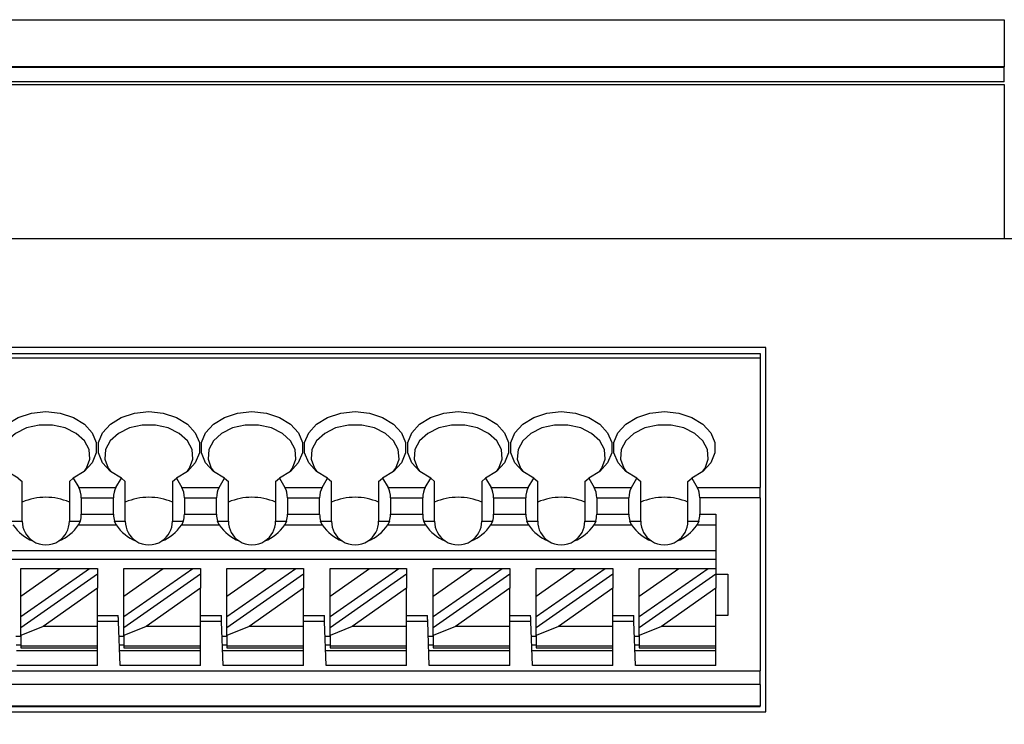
# Model space of a CAD drawing. Header units: millimetres. Extents: x 0 to 594, y 0 to 420.
# Tile 24 of 26: x 446 to 480, y 266 to 290. Entities that reach past the tile are written whole.
import ezdxf

# ---------------------------------------------------------------- set-up
doc = ezdxf.new("R2010")
doc.units = ezdxf.units.MM
doc.header["$PDSIZE"] = -1
doc.styles.get("Standard").update_dxf_attribs({"font": 'txt.shx', "bigfont": 'whgtxt.shx'})
doc.dimstyles.new('ISO-25', dxfattribs={"dimtxt": 2.5, "dimasz": 2.5, "dimexe": 1.25, "dimexo": 0.625, "dimtad": 1, "dimtxsty": 'Standard', "dimcen": 2.5, "dimadec": 0, "dimazin": 0, "dimtfac": 1, "dimtmove": 0, "dimatfit": 3, "dimfxl": 0, "dimarcsym": 0})

# ---------------------------------------------------------------- blocks, each defined once
blk = doc.blocks.new('*D920')
at = {"color": 8, "lineweight": -2}
for p, q in [((481.927, 289.539), (506.437, 289.539)), ((504.437, 285.539), (504.437, 240.667)), ((481.927, 236.667), (506.437, 236.667))]:
    blk.add_line(p, q, dxfattribs=at)
at = {"color": 8}
for points in [[(503.77, 285.539), (505.103, 285.539), (504.437, 289.539)], [(503.77, 240.667), (505.103, 240.667), (504.437, 236.667)]]:
    blk.add_solid(points, dxfattribs=at)
at = {"layer": 'Defpoints', "color": 0}
for p in [(479.927, 289.539), (479.927, 236.667), (504.437, 236.667)]:
    blk.add_point(p, dxfattribs=at)
at = {"color": 3, "insert": (500.437, 263.103), "char_height": 4, "attachment_point": 5, "rotation": 90}
blk.add_mtext('\\A1;52.9', dxfattribs=at)

msp = doc.modelspace()

# ---------------------------------------------------------------- linework, layer by layer
for p, q in [((349.4857, 289.5395), (479.9274, 289.5395)), ((479.9274, 289.5395), (479.9274, 287.9347)), ((479.9274, 287.9347), (349.4857, 287.9347)), ((349.4857, 287.9312), (479.9274, 287.9312)), ((479.9274, 287.4312), (479.9274, 287.9312)), ((479.9274, 287.4312), (349.4857, 287.4312)), ((349.4857, 287.3347), (479.9274, 287.3347)), ((479.9274, 287.3347), (479.9274, 282.1031)), ((349.4857, 282.1031), (484.1391, 282.1031)), ((471.8357, 278.4031), (427.9357, 278.4031)), ((428.1357, 278.2031), (471.6357, 278.2031)), ((471.6357, 278.2031), (471.6357, 278.0566)), ((471.8357, 266.0332), (471.8357, 278.4031)), ((428.1357, 278.0566), (471.6357, 278.0566)), ((471.6357, 278.0566), (471.6357, 273.6495)), ((446.4525, 273.9723), (446.5857, 273.859)), ((446.5857, 272.5031), (446.5857, 273.859)), ((448.1857, 273.859), (448.319, 273.9723)), ((448.1857, 273.859), (448.1857, 272.5031)), ((448.319, 273.9723), (448.5053, 273.6495)), ((449.7662, 273.6495), (449.9525, 273.9723)), ((449.9525, 273.9723), (450.0857, 273.859)), ((450.0857, 272.5031), (450.0857, 273.859)), ((451.6857, 273.859), (451.819, 273.9723)), ((451.6857, 273.859), (451.6857, 272.5031)), ((451.819, 273.9723), (452.0053, 273.6495)), ((453.2662, 273.6495), (453.4525, 273.9723)), ((453.4525, 273.9723), (453.5857, 273.859)), ((453.5857, 272.5031), (453.5857, 273.859)), ((455.1857, 273.859), (455.319, 273.9723)), ((455.1857, 273.859), (455.1857, 272.5031)), ((455.319, 273.9723), (455.5053, 273.6495)), ((456.7661, 273.6495), (456.9525, 273.9723)), ((456.9525, 273.9723), (457.0857, 273.859)), ((457.0857, 272.5031), (457.0857, 273.859)), ((458.6857, 273.859), (458.819, 273.9723)), ((458.6857, 273.859), (458.6857, 272.5031)), ((458.819, 273.9723), (459.0053, 273.6495)), ((460.2661, 273.6495), (460.4525, 273.9723)), ((460.4525, 273.9723), (460.5857, 273.859)), ((460.5857, 272.5031), (460.5857, 273.859)), ((462.1857, 273.859), (462.319, 273.9723)), ((462.1857, 273.859), (462.1857, 272.5031)), ((462.319, 273.9723), (462.5053, 273.6495)), ((463.7661, 273.6495), (463.9525, 273.9723)), ((463.9525, 273.9723), (464.0857, 273.859)), ((464.0857, 272.5031), (464.0857, 273.859)), ((465.6857, 273.859), (465.819, 273.9723)), ((465.6857, 273.859), (465.6857, 272.5031)), ((465.819, 273.9723), (466.0053, 273.6495)), ((467.2661, 273.6495), (467.4525, 273.9723)), ((467.4525, 273.9723), (467.5857, 273.859)), ((467.5857, 272.5031), (467.5857, 273.859)), ((469.1857, 273.859), (469.319, 273.9723)), ((469.1857, 272.5031), (469.1857, 273.859)), ((469.319, 273.9723), (469.5053, 273.6495)), ((448.5053, 273.6495), (449.7662, 273.6495)), ((452.0053, 273.6495), (453.2662, 273.6495)), ((455.5053, 273.6495), (456.7661, 273.6495)), ((459.0053, 273.6495), (460.2661, 273.6495)), ((462.5053, 273.6495), (463.7661, 273.6495)), ((466.0053, 273.6495), (467.2661, 273.6495)), ((469.5053, 273.6495), (471.6357, 273.6495)), ((471.6357, 273.296), (471.6357, 273.6495)), ((448.5899, 273.296), (449.6816, 273.296)), ((448.5899, 273.296), (448.5899, 272.742)), ((449.6816, 272.742), (449.6816, 273.296)), ((452.0899, 273.296), (452.0899, 272.742)), ((452.0899, 273.296), (453.1816, 273.296)), ((453.1816, 272.742), (453.1816, 273.296)), ((455.5899, 273.296), (456.6816, 273.296)), ((455.5899, 273.296), (455.5899, 272.742)), ((456.6816, 272.742), (456.6816, 273.296)), ((459.0899, 273.296), (459.0899, 272.742)), ((459.0899, 273.296), (460.1816, 273.296)), ((460.1816, 272.742), (460.1816, 273.296)), ((462.5899, 273.296), (463.6816, 273.296)), ((462.5899, 273.296), (462.5899, 272.742)), ((463.6816, 272.742), (463.6816, 273.296)), ((466.0899, 273.296), (466.0899, 272.742)), ((466.0899, 273.296), (467.1816, 273.296)), ((467.1816, 272.742), (467.1816, 273.296)), ((469.5899, 273.296), (469.5899, 272.742)), ((471.6357, 273.296), (469.5899, 273.296)), ((471.6357, 273.296), (471.6357, 267.4267)), ((446.2167, 272.5031), (446.5857, 272.5031)), ((448.1857, 272.5031), (448.5548, 272.5031)), ((448.5548, 272.5031), (448.4995, 272.3885)), ((448.5899, 272.742), (449.6816, 272.742)), ((449.772, 272.3885), (449.7167, 272.5031)), ((449.7167, 272.5031), (450.0857, 272.5031)), ((451.6857, 272.5031), (452.0548, 272.5031)), ((452.0548, 272.5031), (451.9995, 272.3885)), ((452.0899, 272.742), (453.1816, 272.742)), ((453.2167, 272.5031), (453.5857, 272.5031)), ((453.272, 272.3885), (453.2167, 272.5031)), ((455.1857, 272.5031), (455.5548, 272.5031)), ((455.5548, 272.5031), (455.4995, 272.3885)), ((455.5899, 272.742), (456.6816, 272.742)), ((456.772, 272.3885), (456.7167, 272.5031)), ((456.7167, 272.5031), (457.0857, 272.5031)), ((458.6857, 272.5031), (459.0548, 272.5031)), ((459.0548, 272.5031), (458.9995, 272.3885)), ((459.0899, 272.742), (460.1816, 272.742)), ((460.2167, 272.5031), (460.5857, 272.5031)), ((460.272, 272.3885), (460.2167, 272.5031)), ((462.1857, 272.5031), (462.5548, 272.5031)), ((462.5548, 272.5031), (462.4995, 272.3885)), ((462.5899, 272.742), (463.6816, 272.742)), ((463.772, 272.3885), (463.7167, 272.5031)), ((463.7167, 272.5031), (464.0857, 272.5031)), ((465.6857, 272.5031), (466.0548, 272.5031)), ((466.0548, 272.5031), (465.9995, 272.3885)), ((466.0899, 272.742), (467.1816, 272.742)), ((467.272, 272.3885), (467.2167, 272.5031)), ((467.2167, 272.5031), (467.5857, 272.5031)), ((469.1857, 272.5031), (469.5548, 272.5031)), ((469.5548, 272.5031), (469.4995, 272.3885)), ((469.5899, 272.742), (470.1357, 272.742)), ((470.1357, 272.742), (470.1357, 270.9031)), ((448.4995, 272.3885), (449.772, 272.3885)), ((451.9995, 272.3885), (453.272, 272.3885)), ((455.4995, 272.3885), (456.772, 272.3885)), ((458.9995, 272.3885), (460.272, 272.3885)), ((462.4995, 272.3885), (463.772, 272.3885)), ((465.9995, 272.3885), (467.272, 272.3885)), ((469.4995, 272.3885), (470.1357, 272.3885)), ((470.1357, 271.5031), (428.1357, 271.5031)), ((470.1357, 271.2031), (428.1357, 271.2031)), ((446.5357, 269.9657), (447.8745, 270.9031)), ((446.5357, 269.9657), (446.5357, 270.9031)), ((446.5357, 270.9031), (447.8745, 270.9031)), ((446.5357, 269.2657), (448.8742, 270.9031)), ((447.8745, 270.9031), (448.8742, 270.9031)), ((448.8742, 270.9031), (449.1357, 270.9031)), ((449.1357, 270.9031), (449.1357, 270.72)), ((450.0357, 269.9657), (451.3745, 270.9031)), ((450.0357, 269.9657), (450.0357, 270.9031)), ((450.0357, 270.9031), (451.3745, 270.9031)), ((450.0357, 269.2657), (452.3742, 270.9031)), ((451.3745, 270.9031), (452.3742, 270.9031)), ((452.3742, 270.9031), (452.6357, 270.9031)), ((452.6357, 270.9031), (452.6357, 270.72)), ((453.5357, 269.2657), (455.8742, 270.9031)), ((453.5357, 269.9657), (454.8745, 270.9031)), ((453.5357, 269.9657), (453.5357, 270.9031)), ((453.5357, 270.9031), (454.8745, 270.9031)), ((454.8745, 270.9031), (455.8742, 270.9031)), ((455.8742, 270.9031), (456.1357, 270.9031)), ((456.1357, 270.9031), (456.1357, 270.72)), ((457.0357, 269.9657), (458.3745, 270.9031)), ((457.0357, 269.9657), (457.0357, 270.9031)), ((457.0357, 270.9031), (458.3745, 270.9031)), ((457.0357, 269.2657), (459.3742, 270.9031)), ((458.3745, 270.9031), (459.3742, 270.9031)), ((459.3742, 270.9031), (459.6357, 270.9031)), ((459.6357, 270.9031), (459.6357, 270.72)), ((460.5357, 270.9031), (461.8745, 270.9031)), ((460.5357, 269.9657), (461.8745, 270.9031)), ((460.5357, 269.9657), (460.5357, 270.9031)), ((460.5357, 269.2657), (462.8742, 270.9031)), ((461.8745, 270.9031), (462.8742, 270.9031)), ((462.8742, 270.9031), (463.1357, 270.9031)), ((463.1357, 270.9031), (463.1357, 270.72)), ((464.0357, 270.9031), (465.3745, 270.9031)), ((464.0357, 269.9657), (465.3745, 270.9031)), ((464.0357, 269.9657), (464.0357, 270.9031)), ((464.0357, 269.2657), (466.3742, 270.9031)), ((465.3745, 270.9031), (466.3742, 270.9031)), ((466.3742, 270.9031), (466.6357, 270.9031)), ((466.6357, 270.9031), (466.6357, 270.72)), ((467.5357, 269.9657), (468.8745, 270.9031)), ((467.5357, 269.9657), (467.5357, 270.9031)), ((467.5357, 270.9031), (468.8745, 270.9031)), ((467.5357, 269.2657), (469.8742, 270.9031)), ((468.8745, 270.9031), (469.8742, 270.9031)), ((469.8742, 270.9031), (470.1357, 270.9031)), ((470.1357, 270.9031), (470.1357, 270.72)), ((446.5357, 268.8994), (449.1357, 270.72)), ((449.1357, 270.72), (449.1357, 270.2266)), ((450.0357, 268.8994), (452.6357, 270.72)), ((452.6357, 270.72), (452.6357, 270.2266)), ((453.5357, 268.8994), (456.1357, 270.72)), ((456.1357, 270.72), (456.1357, 270.2266)), ((457.0357, 268.8994), (459.6357, 270.72)), ((459.6357, 270.72), (459.6357, 270.2266)), ((460.5357, 268.8994), (463.1357, 270.72)), ((463.1357, 270.72), (463.1357, 270.2266)), ((464.0357, 268.8994), (466.6357, 270.72)), ((466.6357, 270.72), (466.6357, 270.2266)), ((467.5357, 268.8994), (470.1357, 270.72)), ((470.1357, 270.72), (470.1357, 270.2266)), ((470.1357, 270.7031), (470.5357, 270.7031)), ((470.5357, 270.7031), (470.5357, 269.3031)), ((449.1357, 270.2266), (447.2911, 268.935)), ((449.1357, 268.935), (449.1357, 270.2266)), ((452.6357, 270.2266), (450.7911, 268.935)), ((452.6357, 268.935), (452.6357, 270.2266)), ((456.1357, 270.2266), (454.2911, 268.935)), ((456.1357, 268.935), (456.1357, 270.2266)), ((459.6357, 270.2266), (457.7911, 268.935)), ((459.6357, 268.935), (459.6357, 270.2266)), ((463.1357, 270.2266), (461.2911, 268.935)), ((463.1357, 268.935), (463.1357, 270.2266)), ((466.6357, 270.2266), (464.7911, 268.935)), ((466.6357, 268.935), (466.6357, 270.2266)), ((470.1357, 270.2266), (468.2911, 268.935)), ((470.1357, 268.935), (470.1357, 270.2266)), ((446.5357, 269.2657), (446.5357, 269.9657)), ((450.0357, 269.2657), (450.0357, 269.9657)), ((453.5357, 269.2657), (453.5357, 269.9657)), ((457.0357, 269.2657), (457.0357, 269.9657)), ((460.5357, 269.2657), (460.5357, 269.9657)), ((464.0357, 269.2657), (464.0357, 269.9657)), ((467.5357, 269.2657), (467.5357, 269.9657)), ((446.5357, 268.8994), (446.5357, 269.2657)), ((449.1357, 269.3031), (449.8457, 269.3031)), ((449.8527, 269.1031), (449.1357, 269.1031)), ((449.9051, 267.6031), (449.8527, 269.1031)), ((450.0357, 268.8994), (450.0357, 269.2657)), ((452.6357, 269.3031), (453.3457, 269.3031)), ((453.3527, 269.1031), (452.6357, 269.1031)), ((453.4051, 267.6031), (453.3527, 269.1031)), ((453.5357, 268.8994), (453.5357, 269.2657)), ((456.1357, 269.3031), (456.8457, 269.3031)), ((456.8527, 269.1031), (456.1357, 269.1031)), ((456.9051, 267.6031), (456.8527, 269.1031)), ((457.0357, 268.8994), (457.0357, 269.2657)), ((459.6357, 269.3031), (460.3457, 269.3031)), ((460.3527, 269.1031), (459.6357, 269.1031)), ((460.4051, 267.6031), (460.3527, 269.1031)), ((460.5357, 268.8994), (460.5357, 269.2657)), ((463.1357, 269.3031), (463.8457, 269.3031)), ((463.8527, 269.1031), (463.1357, 269.1031)), ((463.9051, 267.6031), (463.8527, 269.1031)), ((464.0357, 268.8994), (464.0357, 269.2657)), ((466.6357, 269.3031), (467.3457, 269.3031)), ((467.3527, 269.1031), (466.6357, 269.1031)), ((467.4051, 267.6031), (467.3527, 269.1031)), ((467.5357, 268.8994), (467.5357, 269.2657)), ((470.5357, 269.3031), (470.1357, 269.3031)), ((447.2911, 268.935), (446.5357, 268.6247)), ((446.5357, 268.6247), (446.5357, 268.8994)), ((449.1357, 268.935), (447.2911, 268.935)), ((449.1357, 268.2617), (449.1357, 268.935)), ((450.7911, 268.935), (450.0357, 268.6247)), ((450.0357, 268.6247), (450.0357, 268.8994)), ((452.6357, 268.935), (450.7911, 268.935)), ((452.6357, 268.2617), (452.6357, 268.935)), ((454.2911, 268.935), (453.5357, 268.6247)), ((453.5357, 268.6247), (453.5357, 268.8994)), ((456.1357, 268.935), (454.2911, 268.935)), ((456.1357, 268.2617), (456.1357, 268.935)), ((457.7911, 268.935), (457.0357, 268.6247)), ((457.0357, 268.6247), (457.0357, 268.8994)), ((459.6357, 268.935), (457.7911, 268.935)), ((459.6357, 268.2617), (459.6357, 268.935)), ((461.2911, 268.935), (460.5357, 268.6247)), ((460.5357, 268.6247), (460.5357, 268.8994)), ((463.1357, 268.935), (461.2911, 268.935)), ((463.1357, 268.2617), (463.1357, 268.935)), ((464.7911, 268.935), (464.0357, 268.6247)), ((464.0357, 268.6247), (464.0357, 268.8994)), ((466.6357, 268.935), (464.7911, 268.935)), ((466.6357, 268.2617), (466.6357, 268.935)), ((468.2911, 268.935), (467.5357, 268.6247)), ((467.5357, 268.6247), (467.5357, 268.8994)), ((470.1357, 268.935), (468.2911, 268.935)), ((470.1357, 268.2617), (470.1357, 268.935)), ((446.3702, 268.6031), (446.5357, 268.6031)), ((446.5357, 268.6247), (446.5357, 268.2617)), ((449.8702, 268.6031), (450.0357, 268.6031)), ((450.0357, 268.6247), (450.0357, 268.2617)), ((453.3702, 268.6031), (453.5357, 268.6031)), ((453.5357, 268.6247), (453.5357, 268.2617)), ((456.8702, 268.6031), (457.0357, 268.6031)), ((457.0357, 268.6247), (457.0357, 268.2617)), ((460.3702, 268.6031), (460.5357, 268.6031)), ((460.5357, 268.6247), (460.5357, 268.2617)), ((463.8702, 268.6031), (464.0357, 268.6031)), ((464.0357, 268.6247), (464.0357, 268.2617)), ((467.3702, 268.6031), (467.5357, 268.6031)), ((467.5357, 268.6247), (467.5357, 268.2617)), ((446.3807, 268.3031), (446.5357, 268.3031)), ((449.1357, 268.1031), (446.3876, 268.1031)), ((449.1357, 268.2617), (446.5357, 268.2617)), ((446.5357, 268.2617), (446.5357, 268.2031)), ((446.5357, 268.2031), (449.1357, 268.2031)), ((449.1357, 268.2031), (449.1357, 268.2617)), ((449.1357, 267.6031), (449.1357, 268.2031)), ((449.8807, 268.3031), (450.0357, 268.3031)), ((452.6357, 268.1031), (449.8876, 268.1031)), ((452.6357, 268.2617), (450.0357, 268.2617)), ((450.0357, 268.2617), (450.0357, 268.2031)), ((450.0357, 268.2031), (452.6357, 268.2031)), ((452.6357, 268.2031), (452.6357, 268.2617)), ((452.6357, 267.6031), (452.6357, 268.2031)), ((453.3807, 268.3031), (453.5357, 268.3031)), ((456.1357, 268.1031), (453.3876, 268.1031)), ((456.1357, 268.2617), (453.5357, 268.2617)), ((453.5357, 268.2617), (453.5357, 268.2031)), ((453.5357, 268.2031), (456.1357, 268.2031)), ((456.1357, 268.2031), (456.1357, 268.2617)), ((456.1357, 267.6031), (456.1357, 268.2031)), ((456.8807, 268.3031), (457.0357, 268.3031)), ((459.6357, 268.1031), (456.8877, 268.1031)), ((459.6357, 268.2617), (457.0357, 268.2617)), ((457.0357, 268.2617), (457.0357, 268.2031)), ((457.0357, 268.2031), (459.6357, 268.2031)), ((459.6357, 268.2031), (459.6357, 268.2617)), ((459.6357, 267.6031), (459.6357, 268.2031)), ((460.3807, 268.3031), (460.5357, 268.3031)), ((463.1357, 268.1031), (460.3876, 268.1031)), ((463.1357, 268.2617), (460.5357, 268.2617)), ((460.5357, 268.2617), (460.5357, 268.2031)), ((460.5357, 268.2031), (463.1357, 268.2031)), ((463.1357, 268.2031), (463.1357, 268.2617)), ((463.1357, 267.6031), (463.1357, 268.2031)), ((463.8807, 268.3031), (464.0357, 268.3031)), ((466.6357, 268.1031), (463.8876, 268.1031)), ((466.6357, 268.2617), (464.0357, 268.2617)), ((464.0357, 268.2617), (464.0357, 268.2031)), ((464.0357, 268.2031), (466.6357, 268.2031)), ((466.6357, 268.2031), (466.6357, 268.2617)), ((466.6357, 267.6031), (466.6357, 268.2031)), ((467.3807, 268.3031), (467.5357, 268.3031)), ((470.1357, 268.1031), (467.3876, 268.1031)), ((470.1357, 268.2617), (467.5357, 268.2617)), ((467.5357, 268.2617), (467.5357, 268.2031)), ((467.5357, 268.2031), (470.1357, 268.2031)), ((470.1357, 268.2031), (470.1357, 268.2617)), ((470.1357, 267.6031), (470.1357, 268.2031)), ((428.1357, 267.4267), (471.6357, 267.4267)), ((449.1357, 267.6031), (446.4051, 267.6031)), ((452.6357, 267.6031), (449.9051, 267.6031)), ((456.1357, 267.6031), (453.4051, 267.6031)), ((459.6357, 267.6031), (456.9051, 267.6031)), ((463.1357, 267.6031), (460.4051, 267.6031)), ((466.6357, 267.6031), (463.9051, 267.6031)), ((470.1357, 267.6031), (467.4051, 267.6031)), ((471.6357, 266.9569), (471.6357, 267.4267)), ((471.6357, 266.9569), (428.1357, 266.9569)), ((471.6357, 266.9569), (471.6357, 266.2332)), ((428.1357, 266.2332), (471.6357, 266.2332)), ((471.6357, 266.2031), (428.1357, 266.2031)), ((471.6357, 266.2031), (471.6357, 266.2332)), ((427.9357, 266.0332), (471.8357, 266.0332))]:
    msp.add_line(p, q)
at = {"flags": 128}
for points in [[(446.4525, 273.9723), (446.0794, 274.2001), (445.8122, 274.4931), (445.6727, 274.8275), (445.6722, 275.1761), (445.8107, 275.5107), (446.0769, 275.8041), (446.4494, 276.0325), (446.8978, 276.1774), (447.3857, 276.227), (447.8737, 276.1774), (448.3221, 276.0325), (448.6946, 275.8041), (448.9608, 275.5107), (449.0993, 275.1761), (449.0988, 274.8275), (448.9593, 274.4931), (448.6921, 274.2001), (448.319, 273.9723)], [(449.9525, 273.9723), (449.5794, 274.2001), (449.3122, 274.4931), (449.1727, 274.8275), (449.1722, 275.1761), (449.3107, 275.5107), (449.5769, 275.8041), (449.9494, 276.0325), (450.3978, 276.1774), (450.8857, 276.227), (451.3737, 276.1774), (451.8221, 276.0325), (452.1946, 275.8041), (452.4608, 275.5107), (452.5993, 275.1761), (452.5988, 274.8275), (452.4593, 274.4931), (452.1921, 274.2001), (451.819, 273.9723)], [(453.4525, 273.9723), (453.0794, 274.2001), (452.8122, 274.4931), (452.6727, 274.8275), (452.6722, 275.1761), (452.8107, 275.5107), (453.0769, 275.8041), (453.4494, 276.0325), (453.8978, 276.1774), (454.3857, 276.227), (454.8737, 276.1774), (455.3221, 276.0325), (455.6946, 275.8041), (455.9608, 275.5107), (456.0993, 275.1761), (456.0988, 274.8275), (455.9593, 274.4931), (455.6921, 274.2001), (455.319, 273.9723)], [(456.9525, 273.9723), (456.5794, 274.2001), (456.3122, 274.4931), (456.1727, 274.8275), (456.1722, 275.1761), (456.3107, 275.5107), (456.5769, 275.8041), (456.9494, 276.0325), (457.3978, 276.1774), (457.8857, 276.227), (458.3737, 276.1774), (458.8221, 276.0325), (459.1946, 275.8041), (459.4608, 275.5107), (459.5993, 275.1761), (459.5988, 274.8275), (459.4593, 274.4931), (459.1921, 274.2001), (458.819, 273.9723)], [(460.4525, 273.9723), (460.0794, 274.2001), (459.8122, 274.4931), (459.6727, 274.8275), (459.6722, 275.1761), (459.8107, 275.5107), (460.0769, 275.8041), (460.4494, 276.0325), (460.8978, 276.1774), (461.3857, 276.227), (461.8737, 276.1774), (462.3221, 276.0325), (462.6946, 275.8041), (462.9608, 275.5107), (463.0993, 275.1761), (463.0988, 274.8275), (462.9593, 274.4931), (462.6921, 274.2001), (462.319, 273.9723)], [(463.9525, 273.9723), (463.5794, 274.2001), (463.3122, 274.4931), (463.1727, 274.8275), (463.1722, 275.1761), (463.3107, 275.5107), (463.5769, 275.8041), (463.9494, 276.0325), (464.3978, 276.1774), (464.8857, 276.227), (465.3737, 276.1774), (465.8221, 276.0325), (466.1946, 275.8041), (466.4608, 275.5107), (466.5993, 275.1761), (466.5988, 274.8275), (466.4593, 274.4931), (466.1921, 274.2001), (465.819, 273.9723)], [(467.4525, 273.9723), (467.0794, 274.2001), (466.8122, 274.4931), (466.6727, 274.8275), (466.6722, 275.1761), (466.8107, 275.5107), (467.0769, 275.8041), (467.4494, 276.0325), (467.8978, 276.1774), (468.3857, 276.227), (468.8737, 276.1774), (469.3221, 276.0325), (469.6946, 275.8041), (469.9608, 275.5107), (470.0993, 275.1761), (470.0988, 274.8275), (469.9593, 274.4931), (469.6921, 274.2001), (469.319, 273.9723)], [(448.6946, 274.2021), (448.7665, 274.3058), (448.8785, 274.6165), (448.8542, 274.9366), (448.6957, 275.2369), (448.4175, 275.4901), (448.0451, 275.6729), (447.6124, 275.7687), (447.1591, 275.7687), (446.7264, 275.6729), (446.3539, 275.4901), (446.0758, 275.2369), (445.9173, 274.9366), (445.8929, 274.6165), (446.005, 274.3058), (446.0769, 274.2021)], [(452.1946, 274.2021), (452.2665, 274.3058), (452.3785, 274.6165), (452.3542, 274.9366), (452.1957, 275.2369), (451.9175, 275.4901), (451.5451, 275.6729), (451.1124, 275.7687), (450.6591, 275.7687), (450.2264, 275.6729), (449.8539, 275.4901), (449.5758, 275.2369), (449.4173, 274.9366), (449.3929, 274.6165), (449.505, 274.3058), (449.5769, 274.2021)], [(455.6946, 274.2021), (455.7665, 274.3058), (455.8785, 274.6165), (455.8542, 274.9366), (455.6957, 275.2369), (455.4175, 275.4901), (455.0451, 275.6729), (454.6124, 275.7687), (454.1591, 275.7687), (453.7264, 275.6729), (453.3539, 275.4901), (453.0758, 275.2369), (452.9173, 274.9366), (452.8929, 274.6165), (453.005, 274.3058), (453.0769, 274.2021)], [(459.1946, 274.2021), (459.2665, 274.3058), (459.3785, 274.6165), (459.3542, 274.9366), (459.1957, 275.2369), (458.9175, 275.4901), (458.5451, 275.6729), (458.1124, 275.7687), (457.6591, 275.7687), (457.2264, 275.6729), (456.8539, 275.4901), (456.5758, 275.2369), (456.4173, 274.9366), (456.3929, 274.6165), (456.505, 274.3058), (456.5769, 274.2021)], [(462.6946, 274.2021), (462.7665, 274.3058), (462.8785, 274.6165), (462.8542, 274.9366), (462.6957, 275.2369), (462.4175, 275.4901), (462.0451, 275.6729), (461.6124, 275.7687), (461.1591, 275.7687), (460.7264, 275.6729), (460.3539, 275.4901), (460.0758, 275.2369), (459.9173, 274.9366), (459.8929, 274.6165), (460.005, 274.3058), (460.0769, 274.2021)], [(466.1946, 274.2021), (466.2665, 274.3058), (466.3785, 274.6165), (466.3542, 274.9366), (466.1957, 275.2369), (465.9175, 275.4901), (465.5451, 275.6729), (465.1124, 275.7687), (464.6591, 275.7687), (464.2264, 275.6729), (463.8539, 275.4901), (463.5758, 275.2369), (463.4173, 274.9366), (463.3929, 274.6165), (463.505, 274.3058), (463.5769, 274.2021)], [(469.6946, 274.2021), (469.7665, 274.3058), (469.8785, 274.6165), (469.8542, 274.9366), (469.6957, 275.2369), (469.4175, 275.4901), (469.0451, 275.6729), (468.6124, 275.7687), (468.1591, 275.7687), (467.7264, 275.6729), (467.3539, 275.4901), (467.0758, 275.2369), (466.9173, 274.9366), (466.8929, 274.6165), (467.005, 274.3058), (467.0769, 274.2021)], [(449.8527, 269.1031), (449.8514, 269.1421), (449.8501, 269.1796), (449.8488, 269.2142), (449.8478, 269.2445), (449.8469, 269.2694), (449.8463, 269.2879), (449.8459, 269.2992), (449.8457, 269.3031)], [(453.3527, 269.1031), (453.3514, 269.1421), (453.3501, 269.1796), (453.3488, 269.2142), (453.3478, 269.2445), (453.3469, 269.2694), (453.3463, 269.2879), (453.3459, 269.2992), (453.3457, 269.3031)], [(456.8527, 269.1031), (456.8514, 269.1421), (456.8501, 269.1796), (456.8488, 269.2142), (456.8478, 269.2445), (456.8469, 269.2694), (456.8463, 269.2879), (456.8459, 269.2992), (456.8457, 269.3031)], [(460.3527, 269.1031), (460.3514, 269.1421), (460.3501, 269.1796), (460.3488, 269.2142), (460.3478, 269.2445), (460.3469, 269.2694), (460.3463, 269.2879), (460.3459, 269.2992), (460.3457, 269.3031)], [(463.8527, 269.1031), (463.8514, 269.1421), (463.8501, 269.1796), (463.8488, 269.2142), (463.8478, 269.2445), (463.8469, 269.2694), (463.8463, 269.2879), (463.8459, 269.2992), (463.8457, 269.3031)], [(467.3527, 269.1031), (467.3514, 269.1421), (467.3501, 269.1796), (467.3488, 269.2142), (467.3478, 269.2445), (467.3469, 269.2694), (467.3463, 269.2879), (467.3459, 269.2992), (467.3457, 269.3031)]]:
    msp.add_lwpolyline(points, dxfattribs=at)
for centre, radius, start, end in [((447.3857, 271.3001), 2.0192, 66.65935, 113.34065), ((450.8857, 271.3001), 2.0192, 66.65942, 113.34058), ((454.3857, 271.3001), 2.0192, 66.65942, 113.34058), ((457.8857, 271.3001), 2.0192, 66.65935, 113.34065), ((461.3857, 271.3001), 2.0192, 66.65935, 113.34065), ((464.8857, 271.3001), 2.0192, 66.65925, 113.34075), ((468.3857, 271.3001), 2.0192, 66.65925, 113.34075), ((447.3857, 272.5031), 0.8, 180, 236.63786), ((447.3857, 272.5031), 0.8, 303.36214, 0), ((450.8857, 272.5031), 0.8, 180, 236.63786), ((450.8857, 272.5031), 0.8, 303.36214, 0), ((454.3857, 272.5031), 0.8, 180, 236.63786), ((454.3857, 272.5031), 0.8, 303.36214, 0), ((457.8857, 272.5031), 0.8, 180, 236.63786), ((457.8857, 272.5031), 0.8, 303.36214, 0), ((461.3857, 272.5031), 0.8, 180, 236.63786), ((461.3857, 272.5031), 0.8, 303.36214, 0), ((464.8857, 272.5031), 0.8, 180, 236.63786), ((464.8857, 272.5031), 0.8, 303.36214, 0), ((468.3857, 272.5031), 0.8, 180, 236.63786), ((468.3857, 272.5031), 0.8, 303.36214, 0), ((447.3857, 272.5031), 0.8, 236.63786, 303.36214), ((450.8857, 272.5031), 0.8, 236.63786, 303.36214), ((454.3857, 272.5031), 0.8, 236.63786, 303.36214), ((457.8857, 272.5031), 0.8, 236.63786, 303.36214), ((461.3857, 272.5031), 0.8, 236.63786, 303.36214), ((464.8857, 272.5031), 0.8, 236.63786, 303.36214), ((468.3857, 272.5031), 0.8, 236.63786, 303.36214)]:
    msp.add_arc(centre, radius, start, end)
for centre, major_axis, ratio, start_param, end_param in [((448.3012, 273.296), (0, 0.5), 0.5773503, 4.712389, 5.4977871), ((449.9703, 273.296), (0, 0.5), 0.5773503, 0.7853982, 1.5707963), ((451.8012, 273.296), (0, 0.5), 0.5773503, 4.712389, 5.4977871), ((453.4703, 273.296), (0, 0.5), 0.5773503, 0.7853982, 1.5707963), ((455.3012, 273.296), (0, 0.5), 0.5773503, 4.712389, 5.4977871), ((456.9703, 273.296), (0, 0.5), 0.5773503, 0.7853982, 1.5707963), ((458.8012, 273.296), (0, 0.5), 0.5773503, 4.712389, 5.4977871), ((460.4703, 273.296), (0, 0.5), 0.5773503, 0.7853982, 1.5707963), ((462.3012, 273.296), (0, 0.5), 0.5773503, 4.712389, 5.4977871), ((463.9703, 273.296), (0, 0.5), 0.5773503, 0.7853982, 1.5707963), ((465.8012, 273.296), (0, 0.5), 0.5773503, 4.712389, 5.4977871), ((467.4703, 273.296), (0, 0.5), 0.5773503, 0.7853982, 1.5707963), ((469.3012, 273.296), (0, 0.5), 0.5773503, 4.712389, 5.4977871), ((448.3012, 272.742), (0, 0.5), 0.5773503, 4.2141546, 4.712389), ((449.9703, 272.742), (0, 0.5), 0.5773503, 1.5707963, 2.0690307), ((451.8012, 272.742), (0, 0.5), 0.5773503, 4.2141546, 4.712389), ((453.4703, 272.742), (0, 0.5), 0.5773503, 1.5707963, 2.0690307), ((455.3012, 272.742), (0, 0.5), 0.5773503, 4.2141546, 4.712389), ((456.9703, 272.742), (0, 0.5), 0.5773503, 1.5707963, 2.0690307), ((458.8012, 272.742), (0, 0.5), 0.5773503, 4.2141546, 4.712389), ((460.4703, 272.742), (0, 0.5), 0.5773503, 1.5707963, 2.0690307), ((462.3012, 272.742), (0, 0.5), 0.5773503, 4.2141546, 4.712389), ((463.9703, 272.742), (0, 0.5), 0.5773503, 1.5707963, 2.0690307), ((465.8012, 272.742), (0, 0.5), 0.5773503, 4.2141546, 4.712389), ((467.4703, 272.742), (0, 0.5), 0.5773503, 1.5707963, 2.0690307), ((469.3012, 272.742), (0, 0.5), 0.5773503, 4.2141546, 4.712389), ((447.3857, 273.53), (0, 1.7787), 0.8164966, 2.2676264, 2.8338204), ((447.3857, 273.53), (0, 1.7787), 0.8164966, 3.4493649, 4.0155589), ((450.8857, 273.53), (0, 1.7787), 0.8164966, 2.2676264, 2.8338204), ((450.8857, 273.53), (0, 1.7787), 0.8164966, 3.4493649, 4.0155589), ((454.3857, 273.53), (0, 1.7787), 0.8164966, 2.2676264, 2.8338204), ((454.3857, 273.53), (0, 1.7787), 0.8164966, 3.4493649, 4.0155589), ((457.8857, 273.53), (0, 1.7787), 0.8164966, 2.2676264, 2.8338204), ((457.8857, 273.53), (0, 1.7787), 0.8164966, 3.4493649, 4.0155589), ((461.3857, 273.53), (0, 1.7787), 0.8164966, 2.2676264, 2.8338204), ((461.3857, 273.53), (0, 1.7787), 0.8164966, 3.4493649, 4.0155589), ((464.8857, 273.53), (0, 1.7787), 0.8164966, 2.2676264, 2.8338204), ((464.8857, 273.53), (0, 1.7787), 0.8164966, 3.4493649, 4.0155589), ((468.3857, 273.53), (0, 1.7787), 0.8164966, 2.2676264, 2.8338204), ((468.3857, 273.53), (0, 1.7787), 0.8164966, 3.4493649, 4.0155589)]:
    msp.add_ellipse(centre, major_axis=major_axis, ratio=ratio, start_param=start_param, end_param=end_param)

# ---------------------------------------------------------------- dimensions: what is measured, and where the dimension line sits
dim = msp.add_linear_dim(base=(504.4368, 236.6667), p1=(479.9274, 289.5395), p2=(479.9274, 236.6667), angle=90, dimstyle='ISO-25', override={"dimscale": 2, "dimtxt": 2, "dimasz": 2, "dimexe": 1, "dimexo": 1, "dimgap": 1, "dimdec": 1, "dimzin": 9, "dimdsep": 46, "dimcen": 0, "dimclrd": 8, "dimclre": 8, "dimclrt": 3, "dimadec": 3, "dimazin": 2, "dimtdec": 3, "dimfxl": 0.6, "dimtolj": 1, "dimtzin": 1, "dimarcsym": 1})
dim.commit()
dim.dimension.update_dxf_attribs({"geometry": '*D920', "text_midpoint": (500.4368, 263.1031)})

doc.saveas('drawing.dxf')
